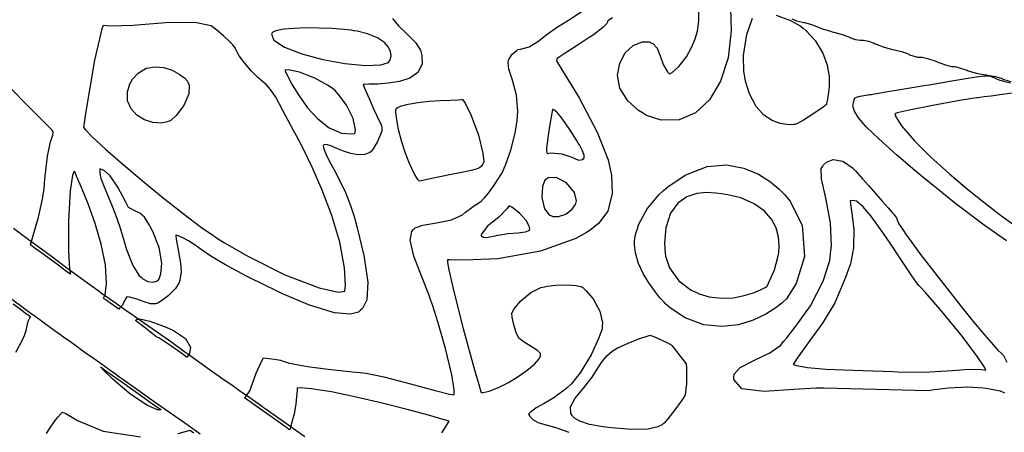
# Model space of a CAD drawing. Extents: x 1 to 11, y 0.3 to 11.8.
# Tile 8 of 21: x 6.1 to 8.7, y 5 to 6.1. Entities that reach past the tile are written whole.
import ezdxf

# ---------------------------------------------------------------- set-up
doc = ezdxf.new("R2010")
doc.units = 0
doc.layers.get('0').update_dxf_attribs({"linetype": 'CONTINUOUS'})

msp = doc.modelspace()

# ---------------------------------------------------------------- linework, layer by layer
at = {"color": 230}
for points in [[(7.2079, 5.00142), (7.21972, 5.02024), (7.22499, 5.02903), (7.22667, 5.03201), (7.22581, 5.03239), (7.21115, 5.03657), (7.17182, 5.04753), (7.11556, 5.06261), (7.04943, 5.07954), (6.98019, 5.09592), (6.91504, 5.10954), (6.86074, 5.11806), (6.83322, 5.12039), (6.82433, 5.11919), (6.82362, 5.11356), (6.82221, 5.09646), (6.82042, 5.07721), (6.8156, 5.05132), (6.80757, 5.01926), (6.80464, 5.00863), (6.80231, 5.01031), (6.79531, 5.01525), (6.78792, 5.02051), (6.7806, 5.02572), (6.77165, 5.03207), (6.75928, 5.04075), (6.74186, 5.05311), (6.71756, 5.07026), (6.69287, 5.08772), (6.68468, 5.09353), (6.68858, 5.09787), (6.6984, 5.11268), (6.70594, 5.13211), (6.71522, 5.15886), (6.72906, 5.18989), (6.73438, 5.19982), (6.74175, 5.19911), (6.76389, 5.19646), (6.77989, 5.19347), (6.7895, 5.19049), (6.79975, 5.18701), (6.81787, 5.18272), (6.85101, 5.17719), (6.90619, 5.16992), (6.96951, 5.16282), (6.99067, 5.1606), (7.00657, 5.15896), (7.05388, 5.14931), (7.12403, 5.1314), (7.18983, 5.11339), (7.22743, 5.10379), (7.24018, 5.10172), (7.24018, 5.1149), (7.23361, 5.15468), (7.21744, 5.22424), (7.19726, 5.29497), (7.18365, 5.33757), (7.17865, 5.35157), (7.1729, 5.36751), (7.15414, 5.41476), (7.13357, 5.46892), (7.12392, 5.51139), (7.12771, 5.5351), (7.13226, 5.53982), (7.13667, 5.54449), (7.15707, 5.55165), (7.19325, 5.55751), (7.23346, 5.56603), (7.26269, 5.57894), (7.27051, 5.5855), (7.27376, 5.58826), (7.2839, 5.59608), (7.29449, 5.60325), (7.30333, 5.609), (7.31158, 5.61513), (7.32042, 5.62364), (7.331, 5.63633), (7.34446, 5.65522), (7.35769, 5.67529), (7.36199, 5.68201), (7.36615, 5.68875), (7.37603, 5.71061), (7.39008, 5.75049), (7.40153, 5.79568), (7.40701, 5.82904), (7.40776, 5.84017), (7.40864, 5.85406), (7.40528, 5.89606), (7.39486, 5.93571), (7.3851, 5.96463), (7.38297, 5.98292), (7.3846, 5.98828), (7.38585, 5.99246), (7.39438, 6.00489), (7.40593, 6.01443), (7.40875, 6.01714), (7.4165, 6.01796), (7.43946, 6.02442), (7.46213, 6.03797), (7.48682, 6.05746), (7.51389, 6.07682), (7.52339, 6.08251), (7.54303, 6.09451), (7.60058, 6.13286)], [(7.97314, 6.12761), (7.97487, 6.06694), (7.96631, 5.9949), (7.94646, 5.93326), (7.9171, 5.88396), (7.87993, 5.84896), (7.83669, 5.83024), (7.78922, 5.82975), (7.75054, 5.84256), (7.73921, 5.84933), (7.72863, 5.85568), (7.70047, 5.88069), (7.67953, 5.91482), (7.67339, 5.94917), (7.67919, 5.98118), (7.69396, 6.00825), (7.71463, 6.02794), (7.73833, 6.0376), (7.75689, 6.037), (7.76215, 6.03467), (7.76676, 6.03267), (7.77826, 6.02078), (7.78651, 6.00071), (7.79471, 5.97706), (7.80583, 5.95779), (7.81076, 5.95247), (7.81076, 5.95247), (7.81776, 5.95578), (7.8361, 5.97163), (7.85585, 5.99767), (7.86951, 6.02279), (7.87537, 6.03608), (7.87663, 6.03922), (7.87913, 6.04574), (7.8851, 6.06575), (7.88872, 6.09293), (7.88857, 6.12815)], [(8.09412, 6.10846), (8.132, 6.09413), (8.15788, 6.08008), (8.16515, 6.07379), (8.17378, 6.06635), (8.19689, 6.04069), (8.21761, 6.00754), (8.22944, 5.97553), (8.23438, 5.94569), (8.23449, 5.91928), (8.23193, 5.89725), (8.22874, 5.88086), (8.22706, 5.87358), (8.22694, 5.8711), (8.2181, 5.86464), (8.19114, 5.84576), (8.16601, 5.82964), (8.15018, 5.82101), (8.14372, 5.81831), (8.14219, 5.81808), (8.14219, 5.81808), (8.14057, 5.81787), (8.13569, 5.8176), (8.1224, 5.81799), (8.10422, 5.82107), (8.08328, 5.82889), (8.06142, 5.84326), (8.04064, 5.86604), (8.023, 5.89919), (8.01247, 5.93306), (8.01042, 5.94456), (8.00792, 5.95839), (8.00771, 6.00119), (8.01606, 6.05658), (8.03136, 6.09972)], [(7.07715, 6.09933), (7.09224, 6.08008), (7.11561, 6.058), (7.13786, 6.03564), (7.15061, 6.01551), (7.15278, 6.00819), (7.15483, 6.00108), (7.155, 5.97792), (7.14372, 5.95611), (7.12261, 5.9414), (7.09538, 5.93235), (7.06575, 5.92751), (7.03733, 5.92551), (7.01389, 5.92492), (7.00271, 5.92469), (6.99908, 5.92426), (7.00293, 5.91499), (7.01476, 5.88704), (7.02675, 5.85986), (7.03554, 5.84088), (7.04156, 5.82824), (7.04536, 5.82021), (7.04747, 5.81489), (7.04833, 5.81054), (7.04856, 5.80664), (7.04856, 5.80533), (7.04856, 5.80192), (7.04514, 5.7915), (7.03711, 5.77354), (7.02761, 5.75689), (7.02181, 5.74854), (7.01986, 5.7469), (7.01644, 5.74414), (7.00369, 5.73893), (6.98535, 5.73768), (6.96604, 5.74126), (6.94689, 5.74772), (6.92893, 5.7551), (6.91347, 5.76156), (6.90153, 5.76503), (6.8954, 5.76471), (6.89432, 5.76361), (6.89328, 5.76264), (6.89372, 5.75613), (6.89914, 5.74208), (6.90907, 5.72239), (6.9221, 5.69786), (6.93679, 5.66938), (6.95182, 5.63769), (6.96565, 5.60374), (6.97456, 5.57731), (6.97694, 5.56831), (6.98335, 5.54406), (7.00065, 5.47065), (7.0115, 5.40061), (7.00863, 5.35363), (6.99729, 5.33024), (6.99121, 5.32519), (6.98617, 5.32107), (6.96556, 5.31532), (6.92258, 5.31901), (6.85656, 5.33974), (6.78521, 5.3699), (6.76193, 5.38092), (6.74328, 5.38981), (6.68778, 5.41749), (6.63357, 5.4465), (6.59538, 5.46918), (6.56907, 5.4866), (6.55062, 5.49983), (6.53597, 5.50993), (6.52106, 5.51801), (6.50672, 5.52371), (6.5019, 5.52518), (6.50342, 5.514), (6.50906, 5.48058), (6.51438, 5.45068), (6.51617, 5.42811), (6.51417, 5.41092), (6.51275, 5.40539), (6.51124, 5.39963), (6.50108, 5.38379), (6.48242, 5.36458), (6.46403, 5.35058), (6.45475, 5.34489), (6.45324, 5.3444), (6.449, 5.34321), (6.43539, 5.34337), (6.41851, 5.34853), (6.39882, 5.35579), (6.37913, 5.36051), (6.3725, 5.36111), (6.37007, 5.35688), (6.36296, 5.34397), (6.36057, 5.33936), (6.35883, 5.33762), (6.35297, 5.33143), (6.35113, 5.32926), (6.34521, 5.33344), (6.32742, 5.34586), (6.31685, 5.35331), (6.31332, 5.35579), (6.31136, 5.35715), (6.31076, 5.35758), (6.31478, 5.3666), (6.3189, 5.39714), (6.31586, 5.4464), (6.30464, 5.50092), (6.28831, 5.55615), (6.26992, 5.60764), (6.25256, 5.65088), (6.23926, 5.68137), (6.23415, 5.69254), (6.23313, 5.69456), (6.22831, 5.6844), (6.22217, 5.64264), (6.21739, 5.56386), (6.21789, 5.48204), (6.22043, 5.43539), (6.22265, 5.42122), (6.22086, 5.42253), (6.21007, 5.4305), (6.1856, 5.44857), (6.15315, 5.47244), (6.12587, 5.49257), (6.11681, 5.49924), (6.1224, 5.51758), (6.13781, 5.57303), (6.14882, 5.62076), (6.15321, 5.64899), (6.15419, 5.66054), (6.15446, 5.66407), (6.15565, 5.68169), (6.16217, 5.73426), (6.17046, 5.77192), (6.17617, 5.78982), (6.17697, 5.79839), (6.17617, 5.80083), (6.17481, 5.80354), (5.99951, 5.97803)], [(7.65972, 6.10075), (7.65028, 6.095), (7.64703, 6.09343), (7.64692, 6.09321), (7.64751, 6.09169), (7.64529, 6.0861), (7.63385, 6.07438), (7.61356, 6.05897), (7.60656, 6.05419), (7.59586, 6.04704), (7.56358, 6.02599), (7.53478, 6.00776), (7.51824, 5.9969), (7.51269, 5.99235), (7.51232, 5.99089), (7.51133, 5.98747), (7.52886, 5.95779), (7.57118, 5.88872), (7.61936, 5.79796), (7.64828, 5.72504), (7.65369, 5.69982), (7.65701, 5.68425), (7.65924, 5.63569), (7.64746, 5.58876), (7.62321, 5.55556), (7.59978, 5.53722), (7.59125, 5.53239), (7.56267, 5.51633), (7.46869, 5.48253), (7.35612, 5.46218), (7.26882, 5.45865), (7.22922, 5.45975), (7.22217, 5.45921), (7.22228, 5.45269), (7.22597, 5.43321), (7.2354, 5.3904), (7.24881, 5.33664), (7.26426, 5.27783), (7.28011, 5.21972), (7.29454, 5.16824), (7.30583, 5.12912), (7.31039, 5.11344), (7.31213, 5.10829), (7.31733, 5.1084), (7.33296, 5.11187), (7.35764, 5.12104), (7.38406, 5.13433), (7.4101, 5.15007), (7.43371, 5.16689), (7.45281, 5.18311), (7.46528, 5.19732), (7.46951, 5.20546), (7.46918, 5.2079), (7.46875, 5.21099), (7.4611, 5.21935), (7.44456, 5.23019), (7.426, 5.241), (7.41482, 5.24897), (7.41211, 5.25239), (7.40972, 5.25537), (7.40479, 5.26687), (7.39828, 5.28765), (7.3941, 5.30778), (7.39301, 5.31808), (7.39372, 5.32015), (7.39378, 5.32042), (7.39958, 5.32949), (7.41635, 5.35004), (7.44319, 5.37272), (7.46994, 5.38629), (7.47939, 5.3884), (7.48671, 5.39008), (7.50939, 5.3929), (7.53911, 5.39372), (7.56401, 5.3916), (7.57644, 5.389), (7.57958, 5.38726), (7.58003, 5.38704), (7.58925, 5.37869), (7.60846, 5.35633), (7.62646, 5.32329), (7.6334, 5.29249), (7.63271, 5.28244), (7.63222, 5.27632), (7.62408, 5.25261), (7.60346, 5.2079), (7.57443, 5.16021), (7.55029, 5.12967), (7.54075, 5.12125), (7.53217, 5.11376), (7.50461, 5.09353), (7.47857, 5.07883), (7.45774, 5.06765), (7.442, 5.05533), (7.43756, 5.05051), (7.43994, 5.04644), (7.44976, 5.03575), (7.46463, 5.02772), (7.48406, 5.02225), (7.51004, 5.01519), (7.54443, 5.00244)], [(8.13542, 6.09799), (8.148, 6.09315), (8.16351, 6.08931), (8.1665, 6.08882), (8.16943, 6.08838), (8.185, 6.08453), (8.19769, 6.07964), (8.19928, 6.07867), (8.20079, 6.07775), (8.21653, 6.07156), (8.23801, 6.06526), (8.2424, 6.06424), (8.24681, 6.06326), (8.26921, 6.05681), (8.28678, 6.05035), (8.28879, 6.04932), (8.29075, 6.04829), (8.30414, 6.044), (8.31663, 6.04178), (8.32081, 6.04178), (8.32519, 6.04178), (8.33849, 6.03896), (8.35385, 6.03347), (8.35633, 6.03212), (8.35878, 6.03082), (8.37728, 6.02382), (8.39854, 6.01807), (8.40246, 6.01731), (8.40631, 6.0166), (8.42665, 6.01139), (8.44342, 6.00549), (8.44547, 6.00439), (8.44749, 6.00336), (8.46869, 5.99669), (8.47581, 5.99669), (8.48068, 5.99669), (8.49539, 5.99306), (8.51682, 5.98589), (8.52094, 5.98415), (8.52501, 5.98247), (8.54568, 5.97537), (8.55914, 5.97168), (8.56364, 5.97168), (8.5676, 5.97168), (8.57964, 5.96886), (8.59679, 5.96343), (8.60004, 5.96208), (8.60325, 5.96078), (8.62478, 5.95449), (8.64757, 5.95003), (8.65142, 5.9496), (8.65522, 5.94922), (8.67572, 5.94526), (8.69299, 5.93994), (8.69521, 5.93881), (8.69738, 5.93772), (8.7161, 5.93186)], [(8.70486, 5.50976), (8.64535, 5.55143), (8.57032, 5.60846), (8.50049, 5.66433), (8.4776, 5.68332), (8.46132, 5.69678), (8.41308, 5.73768), (8.36567, 5.77989), (8.33279, 5.81185), (8.31213, 5.83561), (8.30117, 5.85319), (8.29747, 5.8666), (8.29867, 5.87771), (8.30132, 5.8859), (8.30231, 5.88861), (8.30231, 5.88861), (8.30251, 5.88872), (8.30317, 5.88917), (8.30681, 5.89051), (8.31679, 5.89296), (8.33176, 5.89583), (8.33681, 5.89665), (8.33789, 5.89686), (8.34125, 5.8974), (8.34631, 5.89822), (8.35389, 5.89947), (8.366, 5.90142), (8.3846, 5.90446), (8.41168, 5.9089), (8.44917, 5.9151), (8.48665, 5.92128), (8.49914, 5.92333), (8.51432, 5.92589), (8.56, 5.9336), (8.60232, 5.94086), (8.63015, 5.94536), (8.64746, 5.94732), (8.65815, 5.94706), (8.66639, 5.94472), (8.676, 5.9406), (8.68728, 5.93614), (8.69114, 5.93485), (8.69689, 5.93294), (8.71479, 5.92844)], [(8.73356, 5.90315), (8.69293, 5.89774), (8.66407, 5.89382), (8.64497, 5.89128), (8.63346, 5.88976), (8.62765, 5.889), (8.62543, 5.88867), (8.62494, 5.88861), (8.62483, 5.88857), (8.61339, 5.88693), (8.57542, 5.88064), (8.50928, 5.86897), (8.44672, 5.85667), (8.41471, 5.84928), (8.4081, 5.84674), (8.41086, 5.83817), (8.42643, 5.81461), (8.46024, 5.77518), (8.50424, 5.73178), (8.55311, 5.68788), (8.60157, 5.64697), (8.64421, 5.61236), (8.67583, 5.58757), (8.68756, 5.57856), (8.69108, 5.57596), (8.72049, 5.55458)], [(8.70031, 5.10618), (8.68864, 5.11117), (8.66401, 5.11621), (8.65576, 5.11757), (8.64258, 5.11979), (8.60226, 5.12169), (8.55111, 5.11942), (8.51253, 5.11501), (8.49701, 5.11263), (8.49669, 5.11263), (8.22021, 5.11919), (8.20025, 5.11968), (8.14031, 5.11583), (8.06179, 5.111), (8.00287, 5.11789), (7.98128, 5.14225), (7.98193, 5.14968), (7.98247, 5.15614), (7.99843, 5.17415), (8.03435, 5.19271), (8.07699, 5.213), (8.1065, 5.23372), (8.11367, 5.24274), (8.12175, 5.25299), (8.14626, 5.28369), (8.18468, 5.33811), (8.21875, 5.40338), (8.23606, 5.45801), (8.23822, 5.47661), (8.2405, 5.49653), (8.23774, 5.55735), (8.22515, 5.62337), (8.21392, 5.67393), (8.21354, 5.70156), (8.21761, 5.70822), (8.2194, 5.71121), (8.22737, 5.71864), (8.24517, 5.72547), (8.27061, 5.72071), (8.29628, 5.70335), (8.30333, 5.69607), (8.30501, 5.69433), (8.31, 5.68875), (8.32264, 5.67458), (8.33914, 5.65597), (8.35736, 5.63536), (8.37522, 5.61507), (8.39068, 5.5975), (8.40158, 5.58507), (8.40571, 5.58035), (8.40593, 5.58008), (8.40767, 5.57785), (8.4126, 5.57069), (8.41428, 5.56581), (8.41949, 5.55528), (8.43218, 5.53538), (8.43668, 5.52886), (8.44629, 5.51486), (8.47689, 5.4739), (8.53043, 5.40451), (8.58475, 5.33594), (8.61643, 5.2966), (8.62717, 5.28358), (8.63601, 5.27285), (8.66303, 5.241), (8.68224, 5.21972), (8.69021, 5.21224), (8.69194, 5.21104), (8.69228, 5.21072), (8.69629, 5.20606), (8.70574, 5.18826)], [(6.84392, 4.99056), (6.81451, 5.01139), (6.80935, 5.01497), (6.80414, 5.01856), (6.77181, 5.04135), (6.73942, 5.06435), (6.73426, 5.06803), (6.72911, 5.07178), (6.69819, 5.09375), (6.66868, 5.11453), (6.66422, 5.11762), (6.65429, 5.12451), (6.62457, 5.14529), (6.59065, 5.16911), (6.55963, 5.19114), (6.53635, 5.20779), (6.52865, 5.21332), (6.51932, 5.22006), (6.49138, 5.24007), (6.4534, 5.26708), (6.41938, 5.29107), (6.40033, 5.30442), (6.39399, 5.30875), (6.39154, 5.31044), (6.36746, 5.32726), (6.33496, 5.35004), (6.3284, 5.35465), (6.32422, 5.35758), (6.31179, 5.36638), (6.2965, 5.37728), (6.28065, 5.38867), (6.26221, 5.40207), (6.23931, 5.41883), (6.20996, 5.44043), (6.17225, 5.46821), (6.13629, 5.49479), (6.12429, 5.50364), (6.11111, 5.5134), (6.07156, 5.54254)], [(6.06435, 5.35758), (6.09065, 5.33826), (6.11165, 5.32281), (6.11871, 5.31765), (6.12549, 5.31267), (6.14589, 5.29769), (6.17008, 5.28006), (6.18858, 5.26671), (6.19706, 5.26064), (6.19879, 5.25944), (6.20047, 5.25831), (6.21733, 5.24642), (6.2399, 5.23042), (6.24447, 5.22711), (6.24892, 5.22396), (6.26232, 5.21436), (6.28651, 5.1971), (6.31381, 5.17768), (6.33425, 5.16314), (6.3411, 5.15826), (6.34788, 5.15343), (6.36833, 5.13889), (6.39572, 5.11942), (6.42003, 5.10211), (6.43354, 5.0925), (6.43804, 5.08925), (6.44265, 5.08599), (6.47125, 5.06581), (6.49957, 5.04606), (6.50407, 5.04297), (6.50851, 5.03993), (6.53733, 5.01975), (6.56679, 4.99875)], [(6.07118, 5.34261), (6.09283, 5.32671), (6.10379, 5.31868), (6.10801, 5.3156), (6.11458, 5.31087), (6.11675, 5.30925), (6.11513, 5.30658), (6.111, 5.29818), (6.10813, 5.28939), (6.10644, 5.28103), (6.10422, 5.27121), (6.09983, 5.25803), (6.09153, 5.23958), (6.07758, 5.21392)], [(6.1595, 4.9994), (6.17042, 5.01628), (6.17964, 5.02983), (6.18929, 5.04232), (6.19846, 5.05268), (6.20167, 5.05599), (6.21067, 5.05197), (6.24169, 5.03413), (6.30968, 5.00569), (6.40826, 4.99035)], [(6.50846, 4.99918), (6.54036, 5.00776), (6.54081, 5.00743), (6.54992, 5.00097)]]:
    msp.add_lwpolyline(points, dxfattribs=at)
for points in [[(6.95019, 5.37636), (6.95204, 5.39171), (6.94982, 5.43858), (6.93728, 5.50683), (6.91624, 5.57688), (6.89046, 5.64432), (6.86367, 5.70492), (6.83951, 5.75435), (6.82178, 5.78819), (6.81506, 5.80046), (6.81418, 5.80219), (6.80735, 5.81565), (6.7864, 5.85574), (6.76699, 5.89035), (6.75315, 5.91118), (6.74246, 5.92344), (6.73221, 5.93224), (6.71978, 5.94276), (6.70264, 5.96007), (6.68403, 5.98188), (6.67817, 5.98936), (6.67611, 5.99203), (6.67036, 6.00032), (6.66581, 6.00851), (6.66265, 6.01519), (6.65918, 6.02171), (6.6536, 6.02929), (6.6441, 6.03928), (6.62885, 6.05296), (6.61187, 6.067), (6.60618, 6.07156), (6.59586, 6.07975), (6.5524, 6.08843), (6.47521, 6.08762), (6.38938, 6.081), (6.32932, 6.07861), (6.30957, 6.08035), (6.30604, 6.07221), (6.28629, 5.98888), (6.26307, 5.84739), (6.25786, 5.81011), (6.26281, 5.80388), (6.27983, 5.78674), (6.31569, 5.75331), (6.36165, 5.71294), (6.4139, 5.66878), (6.46864, 5.62414), (6.52219, 5.58203), (6.57064, 5.54563), (6.60015, 5.52474), (6.61029, 5.51818), (6.63092, 5.50489), (6.69499, 5.4681), (6.79129, 5.42008), (6.88206, 5.38569), (6.93381, 5.37408), (6.95019, 5.37636)], [(7.06917, 5.98665), (7.07004, 5.98785), (7.07172, 5.99214), (7.07308, 6.00065), (7.07172, 6.01133), (7.06619, 6.02333), (7.05512, 6.03575), (7.037, 6.04769), (7.01047, 6.05838), (6.98318, 6.06526), (6.97401, 6.06679), (6.96761, 6.06787), (6.94824, 6.0701), (6.91678, 6.07249), (6.88226, 6.07383), (6.84744, 6.07406), (6.81494, 6.07303), (6.78738, 6.07058), (6.76753, 6.06674), (6.75911, 6.06332), (6.75797, 6.06125), (6.75618, 6.05806), (6.76215, 6.04215), (6.79075, 6.023), (6.83643, 6.00526), (6.89204, 5.99035), (6.95036, 5.9796), (7.00413, 5.9745), (7.04611, 5.9764), (7.06586, 5.98226), (7.06917, 5.98665)], [(6.53435, 5.92996), (6.53743, 5.92372), (6.53683, 5.89996), (6.52354, 5.86828), (6.50315, 5.84174), (6.48942, 5.82921), (6.48443, 5.82699), (6.47965, 5.82493), (6.46392, 5.8221), (6.44151, 5.82357), (6.41928, 5.83078), (6.39931, 5.84315), (6.38374, 5.86003), (6.37457, 5.88086), (6.37403, 5.90511), (6.38064, 5.92589), (6.38417, 5.93201), (6.38769, 5.93826), (6.40246, 5.95464), (6.42399, 5.96718), (6.44715, 5.9714), (6.47054, 5.96913), (6.49246, 5.96208), (6.51144, 5.95199), (6.52588, 5.94069), (6.53282, 5.933), (6.53435, 5.92996)], [(6.97715, 5.79482), (6.97835, 5.80431), (6.97228, 5.83388), (6.95469, 5.86979), (6.9344, 5.89729), (6.92344, 5.90929), (6.9215, 5.91097), (6.91971, 5.91254), (6.90468, 5.92225), (6.87115, 5.94065), (6.83024, 5.95697), (6.80083, 5.96306), (6.79139, 5.96203), (6.79303, 5.95844), (6.79829, 5.94764), (6.81104, 5.92372), (6.82904, 5.89415), (6.85172, 5.86268), (6.87842, 5.83317), (6.90864, 5.80951), (6.94174, 5.79546), (6.96869, 5.79313), (6.97715, 5.79482)], [(7.148, 5.6684), (7.14399, 5.67296), (7.13417, 5.68847), (7.12136, 5.71463), (7.10992, 5.74442), (7.10021, 5.77533), (7.09272, 5.8049), (7.08778, 5.83057), (7.08583, 5.84983), (7.08599, 5.85818), (7.08729, 5.86019), (7.08882, 5.86263), (7.09788, 5.86714), (7.11783, 5.87261), (7.14415, 5.87679), (7.17367, 5.87983), (7.20335, 5.88189), (7.23008, 5.88319), (7.25087, 5.8839), (7.25965, 5.88411), (7.26264, 5.88417), (7.26947, 5.87446), (7.28532, 5.84196), (7.30469, 5.79004), (7.31651, 5.74268), (7.31901, 5.71897), (7.31657, 5.71419), (7.31569, 5.71257), (7.31256, 5.70785), (7.30712, 5.70329), (7.2985, 5.69971), (7.285, 5.69629), (7.26492, 5.69228), (7.23654, 5.68685), (7.19814, 5.67914), (7.16049, 5.67117), (7.148, 5.6684)], [(7.50092, 5.85801), (7.49914, 5.84804), (7.49397, 5.81799), (7.48931, 5.78879), (7.4866, 5.76878), (7.48535, 5.75603), (7.48519, 5.74875), (7.48563, 5.74517), (7.48628, 5.74343), (7.48671, 5.74214), (7.48676, 5.74164), (7.49615, 5.74294), (7.52533, 5.74061), (7.55208, 5.73144), (7.57021, 5.72396), (7.58111, 5.72564), (7.58296, 5.72775), (7.58356, 5.72846), (7.58496, 5.73101), (7.58479, 5.73703), (7.58024, 5.74875), (7.5721, 5.764), (7.56917, 5.76893), (7.56446, 5.77686), (7.54992, 5.80018), (7.53467, 5.82303), (7.52294, 5.83886), (7.51426, 5.84896), (7.50819, 5.8546), (7.50424, 5.85715), (7.50196, 5.85786), (7.50108, 5.85792), (7.50092, 5.85801)], [(6.37651, 5.59874), (6.36996, 5.61242), (6.34847, 5.6525), (6.32844, 5.68207), (6.31347, 5.69558), (6.30388, 5.70003), (6.30057, 5.70111), (6.30067, 5.69851), (6.301, 5.69049), (6.30176, 5.68289), (6.30339, 5.67578), (6.30669, 5.66667), (6.31228, 5.65294), (6.32086, 5.63211), (6.33311, 5.60161), (6.3456, 5.56961), (6.34972, 5.55892), (6.35226, 5.55219), (6.35889, 5.52903), (6.37147, 5.48725), (6.38857, 5.44476), (6.40392, 5.41911), (6.41103, 5.41271), (6.41465, 5.40944), (6.42796, 5.40213), (6.44174, 5.40039), (6.45117, 5.40283), (6.45497, 5.40479), (6.4554, 5.40489), (6.45774, 5.40907), (6.46262, 5.42279), (6.46539, 5.45111), (6.4579, 5.49214), (6.4414, 5.53467), (6.43446, 5.54807), (6.43115, 5.55442), (6.41949, 5.57238), (6.40717, 5.58356), (6.39393, 5.58968), (6.38058, 5.59614), (6.37651, 5.59874)], [(7.79417, 5.64208), (7.80783, 5.6544), (7.85433, 5.68533), (7.91064, 5.70687), (7.96213, 5.71121), (8.00792, 5.70285), (8.04704, 5.68631), (8.07872, 5.66613), (8.10194, 5.64671), (8.11257, 5.63624), (8.11589, 5.63254), (8.13129, 5.61546), (8.16254, 5.55035), (8.16878, 5.46832), (8.14697, 5.39665), (8.1211, 5.35601), (8.10965, 5.34554), (8.10562, 5.3419), (8.09261, 5.33203), (8.06674, 5.31569), (8.03331, 5.29986), (7.99382, 5.28776), (7.9496, 5.28261), (7.90196, 5.28771), (7.85232, 5.30626), (7.81347, 5.33138), (7.80214, 5.34147), (7.80067, 5.34283), (7.7966, 5.34717), (7.78586, 5.35926), (7.77186, 5.37668), (7.7564, 5.39839), (7.74143, 5.42329), (7.72885, 5.45019), (7.72054, 5.47808), (7.71799, 5.49897), (7.71838, 5.50581), (7.71853, 5.50879), (7.72032, 5.52294), (7.72939, 5.5541), (7.7519, 5.59511), (7.78244, 5.63162), (7.79417, 5.64208)], [(7.49794, 5.57596), (7.50201, 5.57417), (7.51665, 5.57406), (7.5364, 5.58094), (7.55306, 5.59369), (7.56142, 5.60499), (7.56267, 5.60915), (7.56456, 5.61567), (7.55925, 5.63846), (7.53847, 5.66357), (7.51031, 5.67757), (7.48942, 5.67686), (7.48486, 5.67344), (7.4809, 5.67051), (7.47456, 5.6544), (7.47244, 5.62483), (7.47976, 5.59521), (7.49235, 5.57844), (7.49794, 5.57596)], [(7.79844, 5.49115), (7.79867, 5.48589), (7.80078, 5.46903), (7.81099, 5.4381), (7.83556, 5.40435), (7.86876, 5.37944), (7.88108, 5.37369), (7.88937, 5.36985), (7.91596, 5.36182), (7.94965, 5.35758), (7.98118, 5.3591), (8.00939, 5.36464), (8.03336, 5.37229), (8.05208, 5.38021), (8.06451, 5.3865), (8.06885, 5.38906), (8.06961, 5.38943), (8.074, 5.39774), (8.08963, 5.43354), (8.09868, 5.46679), (8.09978, 5.47374), (8.10058, 5.47939), (8.10167, 5.49647), (8.09993, 5.52035), (8.09353, 5.54449), (8.08138, 5.56782), (8.06244, 5.58946), (8.03569, 5.60835), (8, 5.62354), (7.96588, 5.63226), (7.95438, 5.634), (7.94937, 5.63476), (7.93431, 5.63661), (7.90989, 5.63764), (7.88331, 5.63499), (7.85688, 5.62651), (7.8329, 5.61003), (7.81364, 5.58344), (7.80137, 5.54454), (7.7979, 5.50444), (7.79844, 5.49115)], [(8.64958, 5.1671), (8.64589, 5.17481), (8.62744, 5.20253), (8.58697, 5.25706), (8.53396, 5.32215), (8.48953, 5.37304), (8.47424, 5.38943), (8.472, 5.39182), (8.46615, 5.39974), (8.45361, 5.41754), (8.43782, 5.44086), (8.41992, 5.46756), (8.4011, 5.49567), (8.3826, 5.52306), (8.36561, 5.54769), (8.35493, 5.56261), (8.35129, 5.56743), (8.34467, 5.57622), (8.32324, 5.60124), (8.30664, 5.61486), (8.2971, 5.61686), (8.29189, 5.61578), (8.29021, 5.61578), (8.29053, 5.60736), (8.29438, 5.58225), (8.29969, 5.54069), (8.29921, 5.49154), (8.29096, 5.44857), (8.28608, 5.435), (8.27783, 5.41238), (8.24908, 5.34586), (8.21713, 5.29144), (8.18294, 5.24571), (8.14953, 5.19868), (8.13932, 5.1824), (8.14839, 5.17958), (8.17665, 5.17426), (8.22558, 5.17019), (8.29742, 5.16743), (8.37706, 5.16444), (8.4036, 5.16325), (8.428, 5.16217), (8.50142, 5.16233), (8.56125, 5.16656), (8.60374, 5.17019), (8.63824, 5.16883), (8.64958, 5.1671)], [(7.31104, 5.52393), (7.31239, 5.52339), (7.31614, 5.52061), (7.32004, 5.51861), (7.3304, 5.51947), (7.3489, 5.52333), (7.35504, 5.52468), (7.36187, 5.52626), (7.38303, 5.52908), (7.40935, 5.53125), (7.42974, 5.53401), (7.43924, 5.53776), (7.44037, 5.53999), (7.44103, 5.54135), (7.43918, 5.5485), (7.43072, 5.56396), (7.41351, 5.58317), (7.3935, 5.59885), (7.38629, 5.60303), (7.37999, 5.595), (7.359, 5.57254), (7.34196, 5.55963), (7.32829, 5.54867), (7.31478, 5.53043), (7.31104, 5.52393)], [(6.39578, 5.29904), (6.39594, 5.2991), (6.39735, 5.30122), (6.40685, 5.30285), (6.433, 5.29719), (6.47185, 5.28293), (6.48449, 5.27746), (6.49599, 5.27246), (6.528, 5.25125), (6.54135, 5.22846), (6.53814, 5.21115), (6.53304, 5.20307), (6.53212, 5.20117), (6.52197, 5.20844), (6.49138, 5.22993), (6.4681, 5.24576), (6.45692, 5.25276), (6.45253, 5.25504), (6.4496, 5.25672), (6.44271, 5.26188), (6.42654, 5.27463), (6.40343, 5.29297), (6.39578, 5.29904)], [(7.55263, 5.04725), (7.54981, 5.05192), (7.54833, 5.07004), (7.56082, 5.09278), (7.58415, 5.1205), (7.6059, 5.14849), (7.61219, 5.15836), (7.61675, 5.16558), (7.63064, 5.18712), (7.64458, 5.20557), (7.65886, 5.21793), (7.67344, 5.22618), (7.6785, 5.22851), (7.68565, 5.23188), (7.70757, 5.24138), (7.73269, 5.25125), (7.75146, 5.25749), (7.75988, 5.2596), (7.76144, 5.25944), (7.76172, 5.25944), (7.76964, 5.25603), (7.78722, 5.24821), (7.80583, 5.23936), (7.81554, 5.23426), (7.81728, 5.23286), (7.81739, 5.23281), (7.82699, 5.22054), (7.84907, 5.19222), (7.85547, 5.18408), (7.85585, 5.17361), (7.85618, 5.13172), (7.85254, 5.10211), (7.85097, 5.09776), (7.85037, 5.09625), (7.84239, 5.08475), (7.82508, 5.06164), (7.80658, 5.03836), (7.7966, 5.02664), (7.79443, 5.0249), (7.79129, 5.02246), (7.78043, 5.01708), (7.75444, 5.01124), (7.70996, 5.01004), (7.65776, 5.01406), (7.64051, 5.01622), (7.63004, 5.01758), (7.5989, 5.02349), (7.57314, 5.03168), (7.55903, 5.03988), (7.55382, 5.04519), (7.55263, 5.04725)], [(6.30279, 5.17583), (6.30544, 5.17393), (6.31347, 5.16824), (6.33328, 5.15419), (6.35894, 5.13596), (6.38726, 5.11583), (6.41504, 5.09608), (6.43901, 5.07904), (6.456, 5.067), (6.46235, 5.0625), (6.46272, 5.06222), (6.45356, 5.06201), (6.42572, 5.0746), (6.37956, 5.10542), (6.33496, 5.14307), (6.31017, 5.1671), (6.30279, 5.17583)]]:
    msp.add_lwpolyline(points, close=True, dxfattribs=at)

doc.saveas('drawing.dxf')
